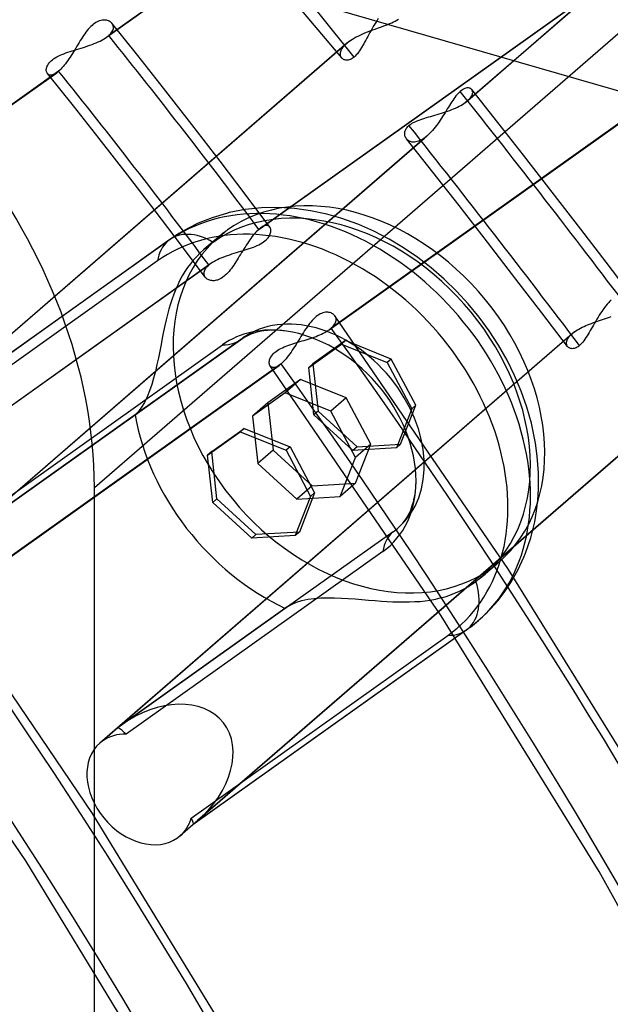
# Model space of a CAD drawing. Header units: millimetres. Extents: x -138 to 135, y -173 to 171.
# Tile 69 of 95: x 67.27 to 74.49, y 43.51 to 55.55. Entities that reach past the tile are written whole.
import ezdxf

# ---------------------------------------------------------------- set-up
doc = ezdxf.new("R2010")
doc.units = ezdxf.units.MM
doc.layers.add('MAIN-1', color=7, linetype='Continuous')

msp = doc.modelspace()

# ---------------------------------------------------------------- linework, layer by layer
at = {"layer": 'MAIN-1'}
for p, q in [((68.181, 49.831), (91.519, 70.042)), ((40.019, 64.658), (91.981, 49.658)), ((71.207, 55.08), (67.285, 59.731)), ((72.717, 54.534), (78.617, 59.643)), ((78.651, 59.67), (72.747, 54.557)), ((68.33, 55.333), (72.498, 58.297)), ((72.521, 58.316), (68.356, 55.353)), ((70.216, 53.004), (74.384, 55.969)), ((70.193, 52.985), (74.359, 55.948)), ((68.152, 55.478), (68.137, 55.464)), ((68.168, 55.491), (68.152, 55.478)), ((68.183, 55.502), (68.168, 55.491)), ((68.199, 55.512), (68.183, 55.502)), ((68.214, 55.521), (68.199, 55.512)), ((68.23, 55.528), (68.214, 55.521)), ((68.245, 55.534), (68.23, 55.528)), ((68.26, 55.538), (68.245, 55.534)), ((68.275, 55.54), (68.26, 55.538)), ((68.289, 55.542), (68.275, 55.54)), ((68.303, 55.542), (68.289, 55.542)), ((68.316, 55.541), (68.303, 55.542)), ((68.329, 55.54), (68.316, 55.541)), ((68.341, 55.537), (68.329, 55.54)), ((68.352, 55.533), (68.341, 55.537)), ((68.363, 55.528), (68.352, 55.533)), ((68.373, 55.523), (68.363, 55.528)), ((68.382, 55.516), (68.373, 55.523)), ((68.39, 55.509), (68.382, 55.516)), ((68.397, 55.501), (68.39, 55.509)), ((68.712, 55.109), (68.395, 55.503)), ((68.403, 55.492), (68.397, 55.501)), ((68.408, 55.483), (68.403, 55.492)), ((68.412, 55.473), (68.408, 55.483)), ((68.414, 55.462), (68.412, 55.473)), ((71.608, 55.49), (71.593, 55.466)), ((71.622, 55.514), (71.608, 55.49)), ((71.638, 55.538), (71.622, 55.514)), ((71.653, 55.56), (71.638, 55.538)), ((71.721, 55.471), (71.747, 55.48)), ((71.747, 55.48), (71.771, 55.49)), ((71.771, 55.49), (71.795, 55.499)), ((71.795, 55.499), (71.818, 55.509)), ((71.818, 55.509), (71.841, 55.52)), ((71.841, 55.52), (71.862, 55.53)), ((71.862, 55.53), (71.881, 55.541)), ((71.881, 55.541), (71.899, 55.552)), ((68.05, 55.356), (68.036, 55.335)), ((68.064, 55.376), (68.05, 55.356)), ((68.078, 55.395), (68.064, 55.376)), ((68.092, 55.414), (68.078, 55.395)), ((68.107, 55.431), (68.092, 55.414)), ((68.122, 55.448), (68.107, 55.431)), ((68.137, 55.464), (68.122, 55.448)), ((68.352, 55.35), (68.356, 55.353)), ((68.356, 55.353), (68.37, 55.365)), ((68.37, 55.365), (68.381, 55.378)), ((68.381, 55.378), (68.391, 55.39)), ((68.391, 55.39), (68.399, 55.403)), ((68.399, 55.403), (68.406, 55.415)), ((68.406, 55.415), (68.41, 55.427)), ((68.41, 55.427), (68.413, 55.439)), ((68.413, 55.439), (68.414, 55.451)), ((68.414, 55.451), (68.414, 55.462)), ((71.407, 55.348), (71.432, 55.36)), ((71.432, 55.36), (71.457, 55.371)), ((71.457, 55.371), (71.483, 55.382)), ((71.483, 55.382), (71.509, 55.393)), ((71.509, 55.393), (71.535, 55.404)), ((71.538, 55.368), (71.525, 55.343)), ((71.535, 55.404), (71.562, 55.414)), ((71.551, 55.392), (71.538, 55.368)), ((71.565, 55.417), (71.551, 55.392)), ((71.562, 55.414), (71.589, 55.424)), ((71.579, 55.441), (71.565, 55.417)), ((71.593, 55.466), (71.579, 55.441)), ((71.589, 55.424), (71.616, 55.433)), ((71.616, 55.433), (71.643, 55.443)), ((71.643, 55.443), (71.669, 55.452)), ((71.669, 55.452), (71.695, 55.461)), ((71.695, 55.461), (71.721, 55.471)), ((71.267, 55.259), (65.492, 50.258)), ((71.3, 55.285), (65.711, 50.445)), ((67.981, 55.247), (67.967, 55.224)), ((67.995, 55.27), (67.981, 55.247)), ((68.009, 55.292), (67.995, 55.27)), ((68.022, 55.314), (68.009, 55.292)), ((68.036, 55.335), (68.022, 55.314)), ((68.1, 55.226), (68.127, 55.235)), ((68.127, 55.235), (68.153, 55.245)), ((68.153, 55.245), (68.178, 55.255)), ((68.178, 55.255), (68.203, 55.265)), ((68.203, 55.265), (68.227, 55.275)), ((68.227, 55.275), (68.25, 55.286)), ((68.25, 55.286), (68.272, 55.297)), ((68.272, 55.297), (68.293, 55.309)), ((68.293, 55.309), (68.312, 55.321)), ((68.312, 55.321), (68.33, 55.333)), ((68.33, 55.333), (68.335, 55.336)), ((68.335, 55.336), (68.339, 55.339)), ((68.339, 55.339), (68.344, 55.343)), ((68.344, 55.343), (68.348, 55.346)), ((68.348, 55.346), (68.352, 55.35)), ((71.229, 55.221), (71.24, 55.234)), ((71.24, 55.234), (71.253, 55.247)), ((71.253, 55.247), (71.267, 55.259)), ((71.267, 55.259), (71.272, 55.264)), ((71.272, 55.264), (71.277, 55.268)), ((71.277, 55.268), (71.283, 55.272)), ((71.283, 55.272), (71.288, 55.277)), ((71.288, 55.277), (71.294, 55.281)), ((71.294, 55.281), (71.3, 55.285)), ((71.3, 55.285), (71.319, 55.298)), ((71.319, 55.298), (71.339, 55.311)), ((71.339, 55.311), (71.361, 55.324)), ((71.361, 55.324), (71.384, 55.336)), ((71.384, 55.336), (71.407, 55.348)), ((71.475, 55.251), (71.462, 55.229)), ((71.487, 55.273), (71.475, 55.251)), ((71.5, 55.296), (71.487, 55.273)), ((71.512, 55.32), (71.5, 55.296)), ((71.525, 55.343), (71.512, 55.32)), ((67.74, 55.103), (67.762, 55.113)), ((67.762, 55.113), (67.785, 55.123)), ((67.785, 55.123), (67.808, 55.132)), ((67.808, 55.132), (67.833, 55.141)), ((67.833, 55.141), (67.858, 55.15)), ((67.858, 55.15), (67.883, 55.158)), ((67.883, 55.158), (67.91, 55.167)), ((67.912, 55.133), (67.898, 55.111)), ((67.91, 55.167), (67.936, 55.175)), ((67.926, 55.156), (67.912, 55.133)), ((67.94, 55.179), (67.926, 55.156)), ((67.936, 55.175), (67.963, 55.183)), ((67.953, 55.201), (67.94, 55.179)), ((67.967, 55.224), (67.953, 55.201)), ((67.963, 55.183), (67.991, 55.192)), ((67.991, 55.192), (68.018, 55.2)), ((68.018, 55.2), (68.046, 55.209)), ((68.046, 55.209), (68.073, 55.217)), ((68.073, 55.217), (68.1, 55.226)), ((71.19, 55.136), (71.192, 55.147)), ((71.19, 55.125), (71.19, 55.136)), ((71.191, 55.115), (71.19, 55.125)), ((71.193, 55.105), (71.191, 55.115)), ((71.192, 55.147), (71.194, 55.159)), ((71.194, 55.159), (71.199, 55.171)), ((71.199, 55.171), (71.204, 55.183)), ((71.204, 55.183), (71.211, 55.195)), ((71.211, 55.195), (71.219, 55.208)), ((71.219, 55.208), (71.229, 55.221)), ((71.385, 55.117), (71.372, 55.103)), ((71.398, 55.132), (71.385, 55.117)), ((71.411, 55.149), (71.398, 55.132)), ((71.424, 55.168), (71.411, 55.149)), ((71.437, 55.187), (71.424, 55.168)), ((71.45, 55.208), (71.437, 55.187)), ((71.462, 55.229), (71.45, 55.208)), ((67.604, 54.981), (67.61, 54.993)), ((67.61, 54.993), (67.618, 55.006)), ((67.618, 55.006), (67.628, 55.019)), ((67.628, 55.019), (67.639, 55.032)), ((67.639, 55.032), (67.652, 55.045)), ((67.652, 55.045), (67.667, 55.057)), ((67.667, 55.057), (67.683, 55.069)), ((67.683, 55.069), (67.7, 55.081)), ((67.7, 55.081), (67.72, 55.092)), ((67.72, 55.092), (67.74, 55.103)), ((67.827, 55.009), (67.813, 54.991)), ((67.841, 55.028), (67.827, 55.009)), ((67.855, 55.048), (67.841, 55.028)), ((67.87, 55.068), (67.855, 55.048)), ((67.884, 55.09), (67.87, 55.068)), ((67.898, 55.111), (67.884, 55.09)), ((69.026, 54.712), (68.712, 55.109)), ((71.197, 55.096), (71.193, 55.105)), ((71.201, 55.088), (71.197, 55.096)), ((71.207, 55.08), (71.201, 55.088)), ((71.213, 55.073), (71.207, 55.08)), ((71.22, 55.067), (71.213, 55.073)), ((71.228, 55.062), (71.22, 55.067)), ((71.236, 55.058), (71.228, 55.062)), ((71.245, 55.055), (71.236, 55.058)), ((71.255, 55.053), (71.245, 55.055)), ((71.265, 55.052), (71.255, 55.053)), ((71.276, 55.052), (71.265, 55.052)), ((71.287, 55.053), (71.276, 55.052)), ((71.298, 55.056), (71.287, 55.053)), ((71.31, 55.06), (71.298, 55.056)), ((71.322, 55.065), (71.31, 55.06)), ((71.334, 55.072), (71.322, 55.065)), ((71.346, 55.08), (71.334, 55.072)), ((71.359, 55.09), (71.346, 55.08)), ((71.372, 55.103), (71.359, 55.09)), ((63.552, 51.934), (67.72, 54.899)), ((67.744, 54.917), (63.578, 51.954)), ((67.593, 54.934), (67.594, 54.945)), ((67.593, 54.923), (67.593, 54.934)), ((67.595, 54.913), (67.593, 54.923)), ((67.594, 54.945), (67.596, 54.956)), ((67.598, 54.904), (67.595, 54.913)), ((67.596, 54.956), (67.599, 54.968)), ((67.602, 54.896), (67.598, 54.904)), ((67.599, 54.968), (67.604, 54.981)), ((67.607, 54.888), (67.602, 54.896)), ((67.924, 54.493), (67.606, 54.889)), ((67.613, 54.881), (67.607, 54.888)), ((67.621, 54.876), (67.613, 54.881)), ((67.63, 54.872), (67.621, 54.876)), ((67.641, 54.87), (67.63, 54.872)), ((67.664, 54.872), (67.652, 54.87)), ((67.677, 54.875), (67.664, 54.872)), ((67.691, 54.881), (67.677, 54.875)), ((67.705, 54.889), (67.691, 54.881)), ((67.72, 54.899), (67.705, 54.889)), ((67.724, 54.902), (67.72, 54.899)), ((67.728, 54.904), (67.724, 54.902)), ((67.732, 54.907), (67.728, 54.904)), ((67.736, 54.911), (67.732, 54.907)), ((67.74, 54.914), (67.736, 54.911)), ((67.744, 54.917), (67.74, 54.914)), ((67.757, 54.93), (67.744, 54.917)), ((67.771, 54.943), (67.757, 54.93)), ((67.785, 54.958), (67.771, 54.943)), ((67.799, 54.974), (67.785, 54.958)), ((67.813, 54.991), (67.799, 54.974)), ((67.652, 54.87), (67.641, 54.87)), ((69.375, 54.266), (69.026, 54.712)), ((71.052, 51.758), (75.224, 54.725)), ((75.247, 54.743), (71.078, 51.778)), ((72.616, 54.631), (72.603, 54.615)), ((72.629, 54.646), (72.616, 54.631)), ((72.643, 54.659), (72.629, 54.646)), ((72.656, 54.671), (72.643, 54.659)), ((72.67, 54.683), (72.656, 54.671)), ((72.684, 54.692), (72.67, 54.683)), ((72.697, 54.7), (72.684, 54.692)), ((72.711, 54.706), (72.697, 54.7)), ((72.723, 54.71), (72.711, 54.706)), ((72.736, 54.713), (72.723, 54.71)), ((72.747, 54.714), (72.736, 54.713)), ((72.758, 54.713), (72.747, 54.714)), ((72.768, 54.712), (72.758, 54.713)), ((72.777, 54.709), (72.768, 54.712)), ((72.785, 54.704), (72.777, 54.709)), ((72.792, 54.699), (72.785, 54.704)), ((72.798, 54.693), (72.792, 54.699)), ((72.798, 54.692), (72.798, 54.693)), ((73.114, 54.292), (72.798, 54.693)), ((72.799, 54.692), (72.798, 54.692)), ((72.798, 54.692), (72.798, 54.692)), ((72.799, 54.691), (72.799, 54.692)), ((72.804, 54.683), (72.799, 54.691)), ((72.799, 54.691), (72.799, 54.691)), ((72.799, 54.691), (72.799, 54.691)), ((72.802, 54.627), (72.806, 54.637)), ((72.807, 54.676), (72.804, 54.683)), ((72.806, 54.637), (72.808, 54.648)), ((72.808, 54.667), (72.807, 54.676)), ((72.809, 54.658), (72.808, 54.667)), ((72.808, 54.648), (72.809, 54.658)), ((72.538, 54.521), (72.524, 54.5)), ((72.551, 54.541), (72.538, 54.521)), ((72.564, 54.561), (72.551, 54.541)), ((72.577, 54.58), (72.564, 54.561)), ((72.59, 54.598), (72.577, 54.58)), ((72.603, 54.615), (72.59, 54.598)), ((72.663, 54.5), (72.682, 54.511)), ((72.682, 54.511), (72.701, 54.522)), ((72.701, 54.522), (72.717, 54.534)), ((72.717, 54.534), (72.723, 54.537)), ((72.723, 54.537), (72.728, 54.541)), ((72.728, 54.541), (72.733, 54.545)), ((72.733, 54.545), (72.738, 54.549)), ((72.738, 54.549), (72.743, 54.553)), ((72.743, 54.553), (72.747, 54.557)), ((72.747, 54.557), (72.76, 54.569)), ((72.76, 54.569), (72.772, 54.581)), ((72.772, 54.581), (72.782, 54.593)), ((72.782, 54.593), (72.79, 54.604)), ((72.79, 54.604), (72.797, 54.616)), ((72.797, 54.616), (72.802, 54.627)), ((68.24, 54.094), (67.924, 54.493)), ((72.373, 54.389), (72.399, 54.397)), ((72.399, 54.397), (72.425, 54.405)), ((72.425, 54.405), (72.451, 54.413)), ((72.451, 54.413), (72.477, 54.421)), ((72.47, 54.411), (72.456, 54.388)), ((72.484, 54.434), (72.47, 54.411)), ((72.477, 54.421), (72.502, 54.43)), ((72.498, 54.456), (72.484, 54.434)), ((72.511, 54.478), (72.498, 54.456)), ((72.502, 54.43), (72.527, 54.439)), ((72.524, 54.5), (72.511, 54.478)), ((72.527, 54.439), (72.552, 54.449)), ((72.552, 54.449), (72.575, 54.458)), ((72.575, 54.458), (72.599, 54.468)), ((72.599, 54.468), (72.621, 54.478)), ((72.621, 54.478), (72.642, 54.489)), ((72.642, 54.489), (72.663, 54.5)), ((72.043, 54.265), (72.058, 54.275)), ((72.058, 54.275), (72.074, 54.285)), ((72.074, 54.285), (72.092, 54.295)), ((72.092, 54.295), (72.111, 54.304)), ((72.111, 54.304), (72.131, 54.312)), ((72.131, 54.312), (72.152, 54.321)), ((72.152, 54.321), (72.174, 54.329)), ((72.174, 54.329), (72.197, 54.337)), ((72.197, 54.337), (72.221, 54.344)), ((72.221, 54.344), (72.245, 54.352)), ((72.245, 54.352), (72.27, 54.359)), ((72.27, 54.359), (72.295, 54.366)), ((72.295, 54.366), (72.321, 54.374)), ((72.321, 54.374), (72.347, 54.381)), ((72.347, 54.381), (72.373, 54.389)), ((72.382, 54.276), (72.366, 54.255)), ((72.397, 54.298), (72.382, 54.276)), ((72.412, 54.32), (72.397, 54.298)), ((72.427, 54.343), (72.412, 54.32)), ((72.441, 54.365), (72.427, 54.343)), ((72.456, 54.388), (72.441, 54.365)), ((73.43, 53.891), (73.114, 54.292)), ((69.72, 53.817), (69.375, 54.266)), ((71.977, 54.153), (71.978, 54.165)), ((71.978, 54.14), (71.977, 54.153)), ((71.978, 54.165), (71.98, 54.178)), ((71.98, 54.178), (71.984, 54.191)), ((71.984, 54.191), (71.989, 54.204)), ((71.989, 54.204), (71.996, 54.217)), ((71.996, 54.217), (72.005, 54.229)), ((72.005, 54.229), (72.016, 54.242)), ((72.016, 54.242), (72.029, 54.254)), ((72.029, 54.254), (72.043, 54.265)), ((72.285, 54.159), (72.268, 54.143)), ((72.301, 54.176), (72.285, 54.159)), ((72.318, 54.195), (72.301, 54.176)), ((72.334, 54.214), (72.318, 54.195)), ((72.35, 54.234), (72.334, 54.214)), ((72.366, 54.255), (72.35, 54.234)), ((66.63, 49.262), (72.217, 54.101)), ((72.251, 54.127), (66.688, 49.31)), ((68.585, 53.653), (68.24, 54.094)), ((71.98, 54.129), (71.978, 54.14)), ((71.984, 54.117), (71.98, 54.129)), ((71.989, 54.107), (71.984, 54.117)), ((71.995, 54.097), (71.989, 54.107)), ((72.002, 54.087), (71.995, 54.097)), ((72.321, 53.683), (71.999, 54.09)), ((72.01, 54.079), (72.002, 54.087)), ((72.02, 54.071), (72.01, 54.079)), ((72.03, 54.064), (72.02, 54.071)), ((72.042, 54.059), (72.03, 54.064)), ((72.054, 54.055), (72.042, 54.059)), ((72.068, 54.052), (72.054, 54.055)), ((72.082, 54.051), (72.068, 54.052)), ((72.097, 54.051), (72.082, 54.051)), ((72.113, 54.053), (72.097, 54.051)), ((72.129, 54.057), (72.113, 54.053)), ((72.146, 54.062), (72.129, 54.057)), ((72.163, 54.069), (72.146, 54.062)), ((72.181, 54.078), (72.163, 54.069)), ((72.199, 54.088), (72.181, 54.078)), ((72.217, 54.101), (72.199, 54.088)), ((72.223, 54.105), (72.217, 54.101)), ((72.229, 54.109), (72.223, 54.105)), ((72.234, 54.113), (72.229, 54.109)), ((72.24, 54.118), (72.234, 54.113)), ((72.246, 54.123), (72.24, 54.118)), ((72.251, 54.127), (72.246, 54.123)), ((72.268, 54.143), (72.251, 54.127)), ((70.026, 53.415), (69.72, 53.817)), ((73.781, 53.44), (73.43, 53.891)), ((72.642, 53.275), (72.321, 53.683)), ((68.926, 53.21), (68.585, 53.653)), ((74.131, 52.988), (73.781, 53.44)), ((70.329, 53.011), (70.026, 53.415)), ((69.234, 52.805), (68.926, 53.21)), ((69.831, 53.189), (69.796, 53.18)), ((70.025, 53.226), (69.831, 53.189)), ((70.227, 53.247), (70.025, 53.226)), ((70.38, 53.252), (70.227, 53.247)), ((70.504, 53.249), (70.38, 53.252)), ((70.629, 53.239), (70.504, 53.249)), ((70.826, 53.212), (70.629, 53.239)), ((71.026, 53.169), (70.826, 53.212)), ((72.991, 52.827), (72.642, 53.275)), ((69.62, 53.127), (69.452, 53.06)), ((69.796, 53.18), (69.62, 53.127)), ((71.194, 53.122), (71.026, 53.169)), ((71.414, 53.043), (71.194, 53.122)), ((69.333, 53.001), (69.216, 52.934)), ((69.452, 53.06), (69.333, 53.001)), ((69.809, 52.978), (69.634, 52.826)), ((70.166, 52.96), (70.152, 52.945)), ((70.18, 52.973), (70.166, 52.96)), ((70.193, 52.985), (70.18, 52.973)), ((70.197, 52.989), (70.193, 52.985)), ((70.201, 52.992), (70.197, 52.989)), ((70.205, 52.995), (70.201, 52.992)), ((70.209, 52.998), (70.205, 52.995)), ((70.213, 53.001), (70.209, 52.998)), ((70.217, 53.004), (70.213, 53.001)), ((70.232, 53.014), (70.217, 53.004)), ((70.246, 53.022), (70.232, 53.014)), ((70.26, 53.027), (70.246, 53.022)), ((70.272, 53.031), (70.26, 53.027)), ((70.284, 53.032), (70.272, 53.031)), ((70.295, 53.032), (70.284, 53.032)), ((70.305, 53.03), (70.295, 53.032)), ((70.314, 53.026), (70.305, 53.03)), ((70.321, 53.02), (70.314, 53.026)), ((70.328, 53.013), (70.321, 53.02)), ((70.332, 53.006), (70.328, 53.013)), ((70.336, 52.997), (70.332, 53.006)), ((70.338, 52.988), (70.336, 52.997)), ((70.337, 52.944), (70.339, 52.956)), ((70.34, 52.978), (70.338, 52.988)), ((70.339, 52.956), (70.34, 52.967)), ((70.34, 52.967), (70.34, 52.978)), ((71.601, 52.961), (71.414, 53.043)), ((71.786, 52.866), (71.601, 52.961)), ((74.441, 52.583), (74.131, 52.988)), ((69.079, 52.841), (65.711, 50.445)), ((69.104, 52.86), (65.765, 50.485)), ((69.216, 52.934), (69.104, 52.86)), ((69.698, 52.891), (69.525, 52.741)), ((69.634, 52.826), (69.614, 52.812)), ((70.066, 52.834), (70.052, 52.813)), ((70.081, 52.855), (70.066, 52.834)), ((70.095, 52.874), (70.081, 52.855)), ((70.109, 52.894), (70.095, 52.874)), ((70.124, 52.912), (70.109, 52.894)), ((70.138, 52.929), (70.124, 52.912)), ((70.152, 52.945), (70.138, 52.929)), ((70.233, 52.819), (70.25, 52.831)), ((70.25, 52.831), (70.266, 52.843)), ((70.266, 52.843), (70.281, 52.855)), ((70.281, 52.855), (70.293, 52.868)), ((70.293, 52.868), (70.305, 52.881)), ((70.305, 52.881), (70.314, 52.894)), ((70.314, 52.894), (70.322, 52.907)), ((70.322, 52.907), (70.328, 52.919)), ((70.328, 52.919), (70.333, 52.932)), ((70.333, 52.932), (70.337, 52.944)), ((71.963, 52.76), (71.786, 52.866)), ((73.338, 52.378), (72.991, 52.827)), ((69.538, 52.399), (69.234, 52.805)), ((69.521, 52.738), (69.477, 52.697)), ((69.539, 52.753), (69.521, 52.738)), ((69.558, 52.768), (69.539, 52.753)), ((69.576, 52.783), (69.558, 52.768)), ((69.595, 52.798), (69.576, 52.783)), ((69.614, 52.812), (69.595, 52.798)), ((69.918, 52.701), (69.945, 52.709)), ((69.945, 52.709), (69.972, 52.718)), ((69.972, 52.718), (69.999, 52.726)), ((69.996, 52.724), (69.982, 52.701)), ((70.01, 52.746), (69.996, 52.724)), ((69.999, 52.726), (70.025, 52.734)), ((70.024, 52.769), (70.01, 52.746)), ((70.038, 52.791), (70.024, 52.769)), ((70.025, 52.734), (70.051, 52.742)), ((70.052, 52.813), (70.038, 52.791)), ((70.051, 52.742), (70.076, 52.75)), ((70.076, 52.75), (70.101, 52.759)), ((70.101, 52.759), (70.126, 52.768)), ((70.126, 52.768), (70.149, 52.777)), ((70.149, 52.777), (70.172, 52.787)), ((70.172, 52.787), (70.194, 52.797)), ((70.194, 52.797), (70.214, 52.808)), ((70.214, 52.808), (70.233, 52.819)), ((72.136, 52.642), (71.963, 52.76)), ((68.953, 52.599), (65.815, 50.367)), ((69.394, 52.611), (69.356, 52.565)), ((69.434, 52.655), (69.394, 52.611)), ((69.477, 52.697), (69.434, 52.655)), ((69.625, 52.582), (69.644, 52.594)), ((69.644, 52.594), (69.664, 52.605)), ((69.664, 52.605), (69.686, 52.616)), ((69.686, 52.616), (69.709, 52.627)), ((69.709, 52.627), (69.733, 52.637)), ((69.733, 52.637), (69.758, 52.647)), ((69.758, 52.647), (69.783, 52.657)), ((69.783, 52.657), (69.81, 52.666)), ((69.81, 52.666), (69.836, 52.675)), ((69.836, 52.675), (69.863, 52.684)), ((69.863, 52.684), (69.89, 52.693)), ((69.89, 52.693), (69.918, 52.701)), ((69.913, 52.59), (69.899, 52.569)), ((69.926, 52.611), (69.913, 52.59)), ((69.94, 52.633), (69.926, 52.611)), ((69.954, 52.656), (69.94, 52.633)), ((69.968, 52.678), (69.954, 52.656)), ((69.982, 52.701), (69.968, 52.678)), ((72.301, 52.515), (72.136, 52.642)), ((65.415, 49.587), (69.581, 52.55)), ((65.438, 49.605), (69.607, 52.57)), ((69.287, 52.468), (69.256, 52.417)), ((69.321, 52.517), (69.287, 52.468)), ((69.356, 52.565), (69.321, 52.517)), ((69.523, 52.463), (69.526, 52.476)), ((69.526, 52.476), (69.531, 52.488)), ((69.531, 52.488), (69.537, 52.5)), ((69.537, 52.5), (69.546, 52.512)), ((69.546, 52.512), (69.556, 52.525)), ((69.556, 52.525), (69.567, 52.537)), ((69.567, 52.537), (69.581, 52.55)), ((69.581, 52.55), (69.585, 52.553)), ((69.585, 52.553), (69.589, 52.557)), ((69.589, 52.557), (69.593, 52.56)), ((69.593, 52.56), (69.598, 52.563)), ((69.598, 52.563), (69.602, 52.567)), ((69.602, 52.567), (69.607, 52.57)), ((69.607, 52.57), (69.625, 52.582)), ((69.828, 52.471), (69.813, 52.454)), ((69.842, 52.489), (69.828, 52.471)), ((69.857, 52.508), (69.842, 52.489)), ((69.871, 52.528), (69.857, 52.508)), ((69.885, 52.548), (69.871, 52.528)), ((69.899, 52.569), (69.885, 52.548)), ((72.46, 52.377), (72.301, 52.515)), ((74.75, 52.177), (74.441, 52.583)), ((69.227, 52.364), (69.2, 52.309)), ((69.256, 52.417), (69.227, 52.364)), ((69.522, 52.452), (69.523, 52.463)), ((69.522, 52.44), (69.522, 52.452)), ((69.524, 52.429), (69.522, 52.44)), ((69.527, 52.419), (69.524, 52.429)), ((69.531, 52.409), (69.527, 52.419)), ((69.537, 52.4), (69.531, 52.409)), ((69.544, 52.392), (69.537, 52.4)), ((69.552, 52.384), (69.544, 52.392)), ((69.561, 52.378), (69.552, 52.384)), ((69.571, 52.372), (69.561, 52.378)), ((69.582, 52.367), (69.571, 52.372)), ((69.593, 52.363), (69.582, 52.367)), ((69.605, 52.36), (69.593, 52.363)), ((69.618, 52.358), (69.605, 52.36)), ((69.631, 52.357), (69.618, 52.358)), ((69.645, 52.357), (69.631, 52.357)), ((69.66, 52.359), (69.645, 52.357)), ((69.674, 52.362), (69.66, 52.359)), ((69.689, 52.366), (69.674, 52.362)), ((69.705, 52.372), (69.689, 52.366)), ((69.72, 52.379), (69.705, 52.372)), ((69.736, 52.388), (69.72, 52.379)), ((69.752, 52.399), (69.736, 52.388)), ((69.767, 52.411), (69.752, 52.399)), ((69.782, 52.424), (69.767, 52.411)), ((69.798, 52.438), (69.782, 52.424)), ((69.813, 52.454), (69.798, 52.438)), ((72.611, 52.231), (72.46, 52.377)), ((73.654, 51.966), (73.338, 52.378)), ((69.176, 52.253), (69.153, 52.194)), ((69.2, 52.309), (69.176, 52.253)), ((72.753, 52.076), (72.611, 52.231)), ((69.131, 52.135), (69.111, 52.073)), ((69.153, 52.194), (69.131, 52.135)), ((74.487, 52.108), (74.47, 52.089)), ((74.504, 52.125), (74.487, 52.108)), ((69.093, 52.01), (69.076, 51.946)), ((69.111, 52.073), (69.093, 52.01)), ((72.887, 51.913), (72.753, 52.076)), ((74.388, 51.983), (74.372, 51.96)), ((74.404, 52.006), (74.388, 51.983)), ((74.42, 52.028), (74.404, 52.006)), ((74.436, 52.049), (74.42, 52.028)), ((74.453, 52.07), (74.436, 52.049)), ((74.47, 52.089), (74.453, 52.07)), ((69.059, 51.88), (69.044, 51.81)), ((69.076, 51.946), (69.059, 51.88)), ((70.844, 51.871), (70.829, 51.852)), ((70.861, 51.888), (70.844, 51.871)), ((70.877, 51.904), (70.861, 51.888)), ((70.893, 51.918), (70.877, 51.904)), ((70.91, 51.931), (70.893, 51.918)), ((70.926, 51.942), (70.91, 51.931)), ((70.943, 51.951), (70.926, 51.942)), ((70.959, 51.958), (70.943, 51.951)), ((70.976, 51.964), (70.959, 51.958)), ((70.992, 51.969), (70.976, 51.964)), ((71.007, 51.971), (70.992, 51.969)), ((71.022, 51.972), (71.007, 51.971)), ((71.037, 51.972), (71.022, 51.972)), ((71.05, 51.97), (71.037, 51.972)), ((71.063, 51.967), (71.05, 51.97)), ((71.076, 51.963), (71.063, 51.967)), ((71.087, 51.958), (71.076, 51.963)), ((71.097, 51.952), (71.087, 51.958)), ((71.107, 51.945), (71.097, 51.952)), ((71.115, 51.937), (71.107, 51.945)), ((71.123, 51.928), (71.115, 51.937)), ((73.246, 48.829), (71.122, 51.929)), ((71.129, 51.918), (71.123, 51.928)), ((71.134, 51.907), (71.129, 51.918)), ((71.137, 51.896), (71.134, 51.907)), ((71.135, 51.858), (71.137, 51.871)), ((71.138, 51.884), (71.137, 51.896)), ((71.137, 51.871), (71.138, 51.884)), ((73.011, 51.744), (72.887, 51.913)), ((73.968, 51.553), (73.654, 51.966)), ((74.313, 51.864), (74.299, 51.84)), ((74.327, 51.888), (74.313, 51.864)), ((74.342, 51.912), (74.327, 51.888)), ((74.334, 51.862), (74.359, 51.871)), ((74.357, 51.936), (74.342, 51.912)), ((74.372, 51.96), (74.357, 51.936)), ((74.359, 51.871), (74.383, 51.879)), ((74.383, 51.879), (74.408, 51.887)), ((74.408, 51.887), (74.432, 51.895)), ((74.432, 51.895), (74.456, 51.903)), ((74.456, 51.903), (74.48, 51.91)), ((74.48, 51.91), (74.504, 51.918)), ((69.044, 51.81), (69.028, 51.736)), ((70.288, 51.748), (70.226, 51.739)), ((70.299, 51.749), (70.288, 51.748)), ((70.37, 51.752), (70.299, 51.749)), ((70.449, 51.749), (70.37, 51.752)), ((70.531, 51.74), (70.449, 51.749)), ((70.753, 51.747), (70.738, 51.724)), ((70.768, 51.769), (70.753, 51.747)), ((70.783, 51.791), (70.768, 51.769)), ((70.798, 51.812), (70.783, 51.791)), ((70.813, 51.833), (70.798, 51.812)), ((70.829, 51.852), (70.813, 51.833)), ((71.018, 51.736), (71.036, 51.747)), ((71.036, 51.747), (71.052, 51.758)), ((71.052, 51.758), (71.057, 51.761)), ((71.057, 51.761), (71.061, 51.764)), ((71.061, 51.764), (71.066, 51.768)), ((71.066, 51.768), (71.07, 51.771)), ((71.07, 51.771), (71.074, 51.774)), ((71.074, 51.774), (71.078, 51.778)), ((71.078, 51.778), (71.093, 51.791)), ((71.093, 51.791), (71.105, 51.805)), ((71.105, 51.805), (71.115, 51.818)), ((71.115, 51.818), (71.124, 51.832)), ((71.124, 51.832), (71.13, 51.845)), ((71.13, 51.845), (71.135, 51.858)), ((73.125, 51.568), (73.011, 51.744)), ((74.055, 51.733), (74.071, 51.744)), ((74.071, 51.744), (74.089, 51.756)), ((74.089, 51.756), (74.108, 51.767)), ((74.108, 51.767), (74.128, 51.778)), ((74.128, 51.778), (74.148, 51.788)), ((74.148, 51.788), (74.17, 51.798)), ((74.17, 51.798), (74.192, 51.808)), ((74.192, 51.808), (74.214, 51.818)), ((74.214, 51.818), (74.238, 51.827)), ((74.246, 51.747), (74.233, 51.725)), ((74.238, 51.827), (74.261, 51.836)), ((74.259, 51.769), (74.246, 51.747)), ((74.272, 51.792), (74.259, 51.769)), ((74.261, 51.836), (74.285, 51.845)), ((74.285, 51.816), (74.272, 51.792)), ((74.285, 51.845), (74.31, 51.854)), ((74.299, 51.84), (74.285, 51.816)), ((74.31, 51.854), (74.334, 51.862)), ((69.973, 51.638), (66.634, 49.263)), ((74.024, 51.709), (68.248, 46.707)), ((74.055, 51.733), (68.467, 46.894)), ((68.679, 50.719), (69.998, 51.657)), ((69.012, 51.657), (68.996, 51.577)), ((69.028, 51.736), (69.012, 51.657)), ((69.996, 51.653), (69.973, 51.638)), ((70.02, 51.668), (69.996, 51.653)), ((70.062, 51.689), (70.02, 51.668)), ((70.095, 51.703), (70.062, 51.689)), ((70.131, 51.716), (70.095, 51.703)), ((70.17, 51.727), (70.131, 51.716)), ((70.226, 51.739), (70.17, 51.727)), ((70.678, 51.627), (70.663, 51.603)), ((70.693, 51.652), (70.678, 51.627)), ((70.708, 51.676), (70.693, 51.652)), ((70.723, 51.7), (70.708, 51.676)), ((70.721, 51.621), (70.746, 51.628)), ((70.738, 51.724), (70.723, 51.7)), ((70.746, 51.628), (70.771, 51.636)), ((70.771, 51.636), (70.796, 51.644)), ((70.796, 51.644), (70.821, 51.652)), ((70.821, 51.652), (70.845, 51.66)), ((70.845, 51.66), (70.869, 51.669)), ((71.252, 51.625), (70.853, 51.342)), ((70.869, 51.669), (70.893, 51.677)), ((70.893, 51.677), (70.915, 51.686)), ((70.915, 51.686), (70.938, 51.695)), ((70.938, 51.695), (70.959, 51.705)), ((70.959, 51.705), (70.98, 51.715)), ((70.98, 51.715), (71, 51.725)), ((71, 51.725), (71.018, 51.736)), ((71.252, 51.625), (71.202, 51.582)), ((71.812, 51.4), (71.252, 51.625)), ((73.958, 51.618), (73.963, 51.63)), ((73.963, 51.63), (73.968, 51.643)), ((73.968, 51.643), (73.976, 51.656)), ((73.976, 51.656), (73.985, 51.669)), ((73.985, 51.669), (73.996, 51.682)), ((73.996, 51.682), (74.009, 51.696)), ((74.009, 51.696), (74.024, 51.709)), ((74.024, 51.709), (74.028, 51.713)), ((74.028, 51.713), (74.033, 51.717)), ((74.033, 51.717), (74.038, 51.721)), ((74.038, 51.721), (74.044, 51.725)), ((74.044, 51.725), (74.049, 51.729)), ((74.049, 51.729), (74.055, 51.733)), ((74.168, 51.624), (74.154, 51.607)), ((74.181, 51.642), (74.168, 51.624)), ((74.194, 51.662), (74.181, 51.642)), ((74.207, 51.682), (74.194, 51.662)), ((74.22, 51.703), (74.207, 51.682)), ((74.233, 51.725), (74.22, 51.703)), ((66.611, 49.342), (69.749, 51.574)), ((68.996, 51.577), (68.98, 51.495)), ((70.409, 51.497), (70.425, 51.508)), ((70.425, 51.508), (70.443, 51.519)), ((70.443, 51.519), (70.462, 51.529)), ((70.462, 51.529), (70.482, 51.539)), ((70.482, 51.539), (70.503, 51.548)), ((70.503, 51.548), (70.525, 51.557)), ((70.525, 51.557), (70.548, 51.566)), ((70.548, 51.566), (70.572, 51.574)), ((70.572, 51.574), (70.596, 51.582)), ((70.602, 51.508), (70.587, 51.485)), ((70.596, 51.582), (70.62, 51.59)), ((70.617, 51.531), (70.602, 51.508)), ((70.633, 51.555), (70.617, 51.531)), ((70.62, 51.59), (70.645, 51.598)), ((70.648, 51.579), (70.633, 51.555)), ((70.645, 51.598), (70.67, 51.606)), ((70.663, 51.603), (70.648, 51.579)), ((70.67, 51.606), (70.695, 51.613)), ((70.695, 51.613), (70.721, 51.621)), ((70.803, 51.298), (71.202, 51.582)), ((71.202, 51.582), (71.762, 51.357)), ((73.229, 51.386), (73.125, 51.568)), ((73.955, 51.595), (73.956, 51.606)), ((73.956, 51.584), (73.955, 51.595)), ((73.956, 51.606), (73.958, 51.618)), ((73.958, 51.574), (73.956, 51.584)), ((73.961, 51.564), (73.958, 51.574)), ((73.966, 51.556), (73.961, 51.564)), ((73.972, 51.549), (73.966, 51.556)), ((73.979, 51.542), (73.972, 51.549)), ((73.987, 51.537), (73.979, 51.542)), ((73.995, 51.532), (73.987, 51.537)), ((74.005, 51.529), (73.995, 51.532)), ((74.015, 51.527), (74.005, 51.529)), ((74.026, 51.526), (74.015, 51.527)), ((74.037, 51.527), (74.026, 51.526)), ((74.049, 51.529), (74.037, 51.527)), ((74.062, 51.533), (74.049, 51.529)), ((74.074, 51.539), (74.062, 51.533)), ((74.088, 51.546), (74.074, 51.539)), ((74.101, 51.555), (74.088, 51.546)), ((74.115, 51.566), (74.101, 51.555)), ((74.128, 51.578), (74.115, 51.566)), ((74.141, 51.592), (74.128, 51.578)), ((74.154, 51.607), (74.141, 51.592)), ((68.964, 51.415), (68.947, 51.334)), ((68.98, 51.495), (68.964, 51.415)), ((70.322, 51.378), (70.325, 51.39)), ((70.325, 51.39), (70.329, 51.401)), ((70.329, 51.401), (70.334, 51.413)), ((70.334, 51.413), (70.341, 51.425)), ((70.341, 51.425), (70.348, 51.437)), ((70.348, 51.437), (70.358, 51.45)), ((70.358, 51.45), (70.368, 51.462)), ((70.368, 51.462), (70.38, 51.474)), ((70.38, 51.474), (70.394, 51.485)), ((70.394, 51.485), (70.409, 51.497)), ((70.51, 51.386), (70.495, 51.37)), ((70.525, 51.404), (70.51, 51.386)), ((70.54, 51.422), (70.525, 51.404)), ((70.556, 51.442), (70.54, 51.422)), ((70.571, 51.463), (70.556, 51.442)), ((70.587, 51.485), (70.571, 51.463)), ((71.812, 51.4), (71.762, 51.357)), ((72.112, 50.836), (71.812, 51.4)), ((73.321, 51.199), (73.229, 51.386)), ((66.269, 48.355), (70.442, 51.323)), ((70.465, 51.342), (66.295, 48.376)), ((68.947, 51.334), (68.927, 51.249)), ((70.32, 51.357), (70.321, 51.368)), ((70.321, 51.348), (70.32, 51.357)), ((70.321, 51.368), (70.322, 51.378)), ((70.322, 51.338), (70.321, 51.348)), ((70.324, 51.33), (70.322, 51.338)), ((70.328, 51.322), (70.324, 51.33)), ((70.332, 51.315), (70.328, 51.322)), ((72.423, 48.262), (70.331, 51.317)), ((70.337, 51.308), (70.332, 51.315)), ((70.344, 51.303), (70.337, 51.308)), ((70.352, 51.299), (70.344, 51.303)), ((70.36, 51.296), (70.352, 51.299)), ((70.37, 51.295), (70.36, 51.296)), ((70.38, 51.296), (70.37, 51.295)), ((70.391, 51.298), (70.38, 51.296)), ((70.403, 51.302), (70.391, 51.298)), ((70.415, 51.307), (70.403, 51.302)), ((70.428, 51.314), (70.415, 51.307)), ((70.442, 51.323), (70.428, 51.314)), ((70.446, 51.326), (70.442, 51.323)), ((70.449, 51.329), (70.446, 51.326)), ((70.453, 51.332), (70.449, 51.329)), ((70.457, 51.335), (70.453, 51.332)), ((70.461, 51.338), (70.457, 51.335)), ((70.465, 51.342), (70.461, 51.338)), ((70.48, 51.355), (70.465, 51.342)), ((70.495, 51.37), (70.48, 51.355)), ((70.853, 51.342), (70.803, 51.298)), ((70.867, 50.72), (70.803, 51.298)), ((70.853, 51.342), (70.917, 50.763)), ((71.762, 51.357), (72.062, 50.793)), ((68.906, 51.165), (68.883, 51.087)), ((68.927, 51.249), (68.906, 51.165)), ((70.702, 51.149), (70.303, 50.865)), ((70.702, 51.149), (70.514, 50.986)), ((71.262, 50.924), (70.702, 51.149)), ((73.402, 51.008), (73.321, 51.199)), ((68.883, 51.087), (68.857, 51.011)), ((68.827, 50.938), (68.794, 50.87)), ((68.857, 51.011), (68.827, 50.938)), ((70.514, 50.986), (70.116, 50.703)), ((71.075, 50.762), (70.514, 50.986)), ((71.262, 50.924), (71.075, 50.762)), ((71.562, 50.36), (71.262, 50.924)), ((73.471, 50.812), (73.402, 51.008)), ((68.758, 50.81), (68.719, 50.76)), ((68.794, 50.87), (68.758, 50.81)), ((70.303, 50.865), (70.116, 50.703)), ((70.303, 50.865), (70.367, 50.287)), ((72.062, 50.793), (71.876, 50.315)), ((71.926, 50.358), (72.112, 50.836)), ((72.112, 50.836), (72.062, 50.793)), ((73.527, 50.616), (73.471, 50.812)), ((66.63, 49.262), (68.679, 50.719)), ((68.719, 50.76), (68.679, 50.719)), ((70.116, 50.703), (70.179, 50.125)), ((70.917, 50.763), (70.867, 50.72)), ((71.344, 50.282), (70.867, 50.72)), ((70.917, 50.763), (71.394, 50.326)), ((71.374, 50.198), (71.075, 50.762)), ((69.386, 45.71), (74.974, 50.55)), ((75.009, 50.578), (69.444, 45.759)), ((69.616, 50.27), (70.014, 50.553)), ((70.014, 50.553), (69.964, 50.51)), ((70.014, 50.553), (70.575, 50.329)), ((73.577, 50.37), (73.527, 50.616)), ((69.566, 50.226), (69.964, 50.51)), ((69.964, 50.51), (70.525, 50.285)), ((70.575, 50.329), (70.525, 50.285)), ((70.575, 50.329), (70.874, 49.765)), ((71.394, 50.326), (71.344, 50.282)), ((71.876, 50.315), (71.344, 50.282)), ((71.562, 50.36), (71.374, 50.198)), ((71.376, 49.882), (71.562, 50.36)), ((71.394, 50.326), (71.926, 50.358)), ((71.926, 50.358), (71.876, 50.315)), ((73.598, 50.214), (73.577, 50.37)), ((69.616, 50.27), (69.566, 50.226)), ((69.629, 49.648), (69.566, 50.226)), ((69.679, 49.691), (69.616, 50.27)), ((70.367, 50.287), (70.179, 50.125)), ((70.367, 50.287), (70.844, 49.849)), ((70.525, 50.285), (70.824, 49.721)), ((71.188, 49.719), (71.374, 50.198)), ((73.613, 50.01), (73.598, 50.214)), ((70.179, 50.125), (70.656, 49.687)), ((73.613, 49.81), (73.613, 50.01)), ((68.181, 8.262), (68.181, 49.831)), ((70.844, 49.849), (70.656, 49.687)), ((70.844, 49.849), (71.376, 49.882)), ((71.376, 49.882), (71.188, 49.719)), ((72.103, 49.75), (72.112, 49.828)), ((72.112, 49.828), (72.115, 49.911)), ((70.824, 49.721), (70.638, 49.243)), ((70.656, 49.687), (71.188, 49.719)), ((70.874, 49.765), (70.688, 49.286)), ((70.874, 49.765), (70.824, 49.721)), ((72.09, 49.679), (72.103, 49.75)), ((73.605, 49.677), (73.613, 49.81)), ((69.679, 49.691), (69.629, 49.648)), ((70.106, 49.211), (69.629, 49.648)), ((70.156, 49.254), (69.679, 49.691)), ((72.05, 49.555), (72.07, 49.609)), ((72.07, 49.609), (72.088, 49.669)), ((72.088, 49.669), (72.09, 49.679)), ((73.59, 49.546), (73.605, 49.677)), ((71.997, 49.454), (72.016, 49.485)), ((72.016, 49.485), (72.034, 49.519)), ((72.034, 49.519), (72.05, 49.555)), ((73.567, 49.412), (73.59, 49.546)), ((71.899, 49.34), (71.934, 49.374)), ((71.934, 49.374), (71.952, 49.394)), ((71.952, 49.394), (71.97, 49.416)), ((71.97, 49.416), (71.997, 49.454)), ((73.518, 49.215), (73.567, 49.412)), ((70.156, 49.254), (70.106, 49.211)), ((70.638, 49.243), (70.106, 49.211)), ((70.688, 49.286), (70.156, 49.254)), ((71.835, 49.29), (70.516, 48.352)), ((70.688, 49.286), (70.638, 49.243)), ((73.455, 49.027), (73.518, 49.215)), ((71.709, 49.048), (68.571, 46.816)), ((73.361, 48.819), (73.435, 48.978)), ((73.435, 48.978), (73.455, 49.027)), ((73.135, 48.922), (72.96, 48.771)), ((72.849, 48.683), (73.024, 48.835)), ((75.209, 45.657), (73.246, 48.829)), ((73.276, 48.669), (73.361, 48.819)), ((72.694, 48.588), (72.747, 48.618)), ((72.747, 48.618), (72.799, 48.649)), ((72.799, 48.649), (72.849, 48.683)), ((73.192, 48.545), (73.276, 48.669)), ((68.158, 45.845), (66.34, 48.526)), ((72.412, 48.48), (72.47, 48.496)), ((72.47, 48.496), (72.528, 48.515)), ((72.528, 48.515), (72.585, 48.537)), ((72.585, 48.537), (72.64, 48.561)), ((72.64, 48.561), (72.694, 48.588)), ((73.114, 48.445), (73.192, 48.545)), ((70.54, 48.371), (70.592, 48.402)), ((70.592, 48.402), (70.652, 48.428)), ((70.652, 48.428), (70.72, 48.449)), ((70.72, 48.449), (70.793, 48.464)), ((70.793, 48.464), (70.871, 48.474)), ((70.871, 48.474), (70.949, 48.48)), ((70.949, 48.48), (71.033, 48.482)), ((71.033, 48.482), (71.12, 48.482)), ((71.12, 48.482), (71.205, 48.478)), ((71.205, 48.478), (71.286, 48.474)), ((71.286, 48.474), (71.369, 48.468)), ((71.369, 48.468), (71.453, 48.461)), ((71.453, 48.461), (71.535, 48.454)), ((71.535, 48.454), (71.615, 48.448)), ((71.615, 48.448), (71.691, 48.442)), ((71.691, 48.442), (71.763, 48.438)), ((71.763, 48.438), (71.832, 48.434)), ((71.832, 48.434), (71.901, 48.432)), ((71.901, 48.432), (71.968, 48.431)), ((71.968, 48.431), (72.035, 48.432)), ((72.035, 48.432), (72.1, 48.435)), ((72.1, 48.435), (72.165, 48.439)), ((72.165, 48.439), (72.228, 48.446)), ((72.228, 48.446), (72.29, 48.455)), ((72.29, 48.455), (72.352, 48.466)), ((72.352, 48.466), (72.412, 48.48)), ((73.031, 48.351), (73.114, 48.445)), ((70.516, 48.352), (68.467, 46.894)), ((70.541, 48.371), (68.52, 46.934)), ((70.516, 48.352), (70.52, 48.355)), ((70.52, 48.355), (70.524, 48.358)), ((70.524, 48.358), (70.528, 48.361)), ((70.528, 48.361), (70.532, 48.365)), ((70.532, 48.365), (70.536, 48.368)), ((70.536, 48.368), (70.54, 48.371)), ((74.355, 45.136), (72.423, 48.262)), ((72.881, 48.206), (72.958, 48.277)), ((72.958, 48.277), (73.031, 48.351)), ((72.781, 48.125), (72.806, 48.145)), ((72.806, 48.145), (72.831, 48.165)), ((72.831, 48.165), (72.856, 48.185)), ((72.856, 48.185), (72.88, 48.206)), ((69.366, 45.791), (72.505, 48.023)), ((69.386, 45.71), (72.754, 48.106)), ((72.729, 48.087), (69.39, 45.712)), ((72.729, 48.087), (72.755, 48.106)), ((72.755, 48.106), (72.781, 48.125)), ((67.341, 45.266), (65.555, 47.904)), ((68.467, 46.894), (68.28, 46.732)), ((69.837, 43.104), (68.158, 45.845)), ((69.198, 45.548), (69.386, 45.71)), ((69.39, 45.712), (69.23, 45.573)), ((68.991, 42.569), (67.341, 45.266)), ((76.12, 41.957), (74.355, 45.136))]:
    msp.add_line(p, q, dxfattribs=at)
for centre, major_axis, ratio, start_param, end_param in [((6.025, 5.218), (71.685, -82.774), 0.75, 1.524472, 3.04457), ((0, 0), (-68.084, 78.617), 0.75, -2.427868, 0.713724), ((-0.5, -0.433), (68.739, -79.373), 0.75, 0.713724, 3.418503), ((-2.5, -2.165), (-66.12, 76.349), 0.75, -2.427868, -0.857072), ((-2, -1.732), (-65.465, 75.593), 0.75, -2.427868, -0.857072), ((-26, -22.517), (-66.12, 76.349), 0.75, -3.141592, -0.857072), ((62.985, 51.331), (-3.928, 4.536), 0.75, -2.427868, -0.857072), ((31.625, 27.388), (-40.261, 46.49), 0.75, -1.666863, -1.618077), ((31.625, 27.388), (39.607, -45.734), 0.75, 1.474327, 1.523918), ((6.025, 5.218), (-72.339, 83.53), 0.75, -1.657673, -1.627268), ((6.025, 5.218), (71.685, -82.774), 0.75, 1.483568, 1.514677), ((70.917, 50.474), (-1.964, 2.268), 0.75, 3.069919, 6.211512), ((71.417, 50.907), (1.718, -1.984), 0.75, 0.000079, 3.069919), ((71.241, 50.755), (-1.718, 1.984), 0.75, -3.141514, -0.071674), ((70.729, 50.311), (-1.898, 2.192), 0.75, 3.069919, 6.211512), ((69.539, 52.249), (0.435, -0.611), 0.65974, 2.157468, 3.204665), ((71.417, 50.907), (1.718, -1.984), 0.75, 3.069919, 3.141672), ((71.417, 50.907), (1.718, -1.984), 0.75, -3.141514, -0.071674), ((69.539, 52.249), (0.435, -0.611), 0.65974, -3.07852, -2.554921), ((70.917, 50.474), (0.982, -1.134), 0.75, 0.000079, 3.069919), ((70.729, 50.311), (1.048, -1.21), 0.75, 2.42779, 3.069919), ((31.625, 27.388), (-40.261, 46.49), 0.75, -2.427868, -1.69127), ((69.539, 52.249), (0.435, -0.611), 0.65974, -0.460526, 0.063072), ((70.729, 50.311), (1.048, -1.21), 0.75, 0.713724, 2.42779), ((31.625, 27.388), (39.607, -45.734), 0.75, 0.713724, 1.449515), ((70.917, 50.474), (-1.718, 1.984), 0.75, 0.890877, 2.107368), ((70.729, 50.311), (1.048, -1.21), 0.75, -0.071674, 0.713724), ((70.917, 50.474), (0.982, -1.134), 0.75, -0.071674, 0.000079), ((72.294, 48.698), (0.435, -0.611), 0.65974, -3.07852, -2.554921), ((71.417, 50.907), (1.718, -1.984), 0.75, -0.071674, 0.000079), ((71.241, 50.755), (-1.718, 1.984), 0.75, 3.069919, 3.141672), ((72.294, 48.698), (0.435, -0.611), 0.65974, 0.063072, 1.11027), ((31.625, 27.388), (-35.155, 40.593), 0.75, -2.427868, -1.698365), ((31.625, 27.388), (34.5, -39.837), 0.75, 0.713724, 1.446409), ((72.294, 48.698), (0.435, -0.611), 0.65974, -0.460526, 0.063072), ((68.926, 46.302), (-0.832, -0.654), 0.707746, 1.621956, 4.659445), ((68.739, 46.14), (-0.491, 0.567), 0.75, -0.595273, -0.071674), ((68.926, 46.302), (-0.832, -0.654), 0.707746, -1.62374, -1.575097), ((68.926, 46.302), (-0.464, 0.59), 0.090057, -0.590972, -0.067373), ((68.739, 46.14), (-0.491, 0.567), 0.75, 0.000079, 3.069919), ((68.739, 46.14), (-0.491, 0.567), 0.75, -0.071674, 0.000079), ((68.739, 46.14), (-0.491, 0.567), 0.75, 3.141592, 3.593518), ((68.926, 46.302), (-0.464, 0.59), 0.090057, 3.140674, 3.597818), ((68.926, 46.302), (-0.832, -0.654), 0.707746, 1.566496, 1.621956), ((68.926, 46.302), (-0.464, 0.59), 0.090057, 3.07422, 3.130723), ((68.926, 46.302), (-0.464, 0.59), 0.090057, 3.130723, 3.140674), ((68.739, 46.14), (-0.491, 0.567), 0.75, 3.069919, 3.141592)]:
    msp.add_ellipse(centre, major_axis=major_axis, ratio=ratio, start_param=start_param, end_param=end_param, dxfattribs=at)

doc.saveas('drawing.dxf')
